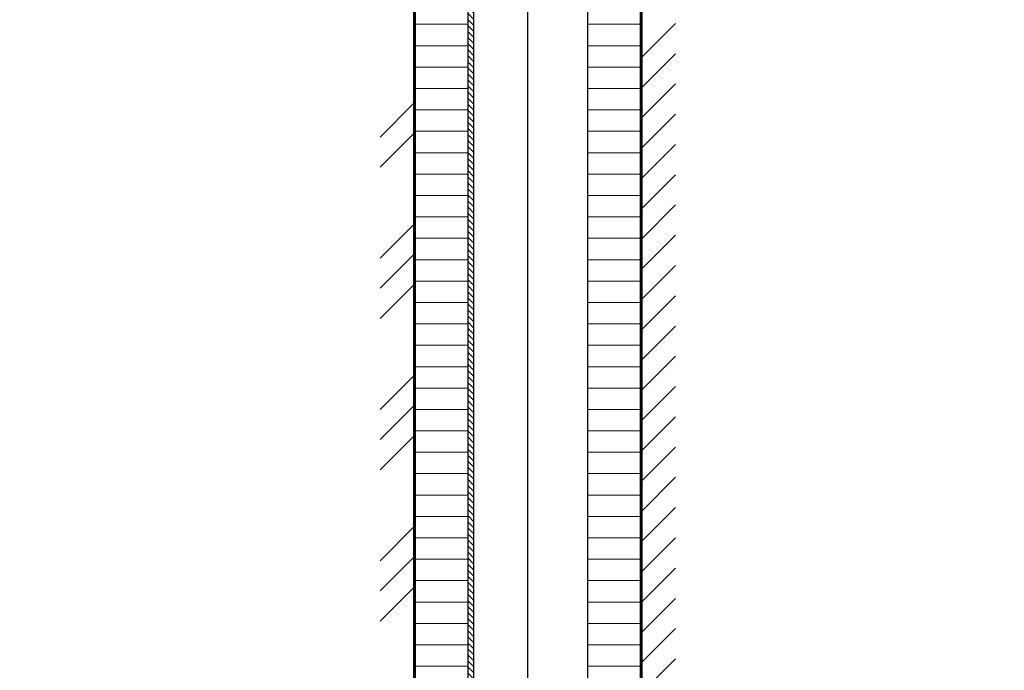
# Model space of a CAD drawing. Header units: millimetres. Extents: x -86317 to 111398, y -49249 to 226810.
# Tile 11 of 68: x 25699 to 26430, y 176956 to 177438. Entities that reach past the tile are written whole.
import ezdxf

# ---------------------------------------------------------------- set-up
doc = ezdxf.new("R2010")
doc.units = ezdxf.units.MM
doc.set_wipeout_variables(frame=1)
doc.linetypes.add('CENTERX2', pattern=[4, 2.5, -0.5, 0.5, -0.5])
for name, color, linetype, lineweight in [('ГТО-2_Металлические_конструкции', 1, 'Continuous', 30), ('ГТО_Линия основная', 7, 'Continuous', 60), ('ГТО_Металлические_конструкции', 1, 'Continuous', 30), ('ГТО_Оси', 1, 'CENTERX2', 15), ('ГТО_Штриховка', 7, 'Continuous', 15)]:
    doc.layers.add(name, color=color, linetype=linetype, lineweight=lineweight)

# ---------------------------------------------------------------- blocks, each defined once
blk = doc.blocks.new('Рядовое звено 3 м')
at = {"color": 0}
blk.add_wipeout([(-44.25, 0), (44.25, 0), (44.25, 3000), (-44.25, 3000)], dxfattribs=at).dxf.layer = 'ГТО_Металлические_конструкции'
at = {"layer": 'ГТО_Штриховка'}
h = blk.add_hatch(dxfattribs=at)
h.set_pattern_fill('ANSI31', color=0, angle=90)
h.paths.add_polyline_path([(-40.25, 3035.5), (-44.25, 3035.5), (-44.25, 0), (-40.25, 0)])
at = {"layer": 'ГТО-2_Металлические_конструкции', "color": 0}
blk.add_lwpolyline([(0, 0), (0, 3035.5)], dxfattribs=at)
at = {"layer": 'ГТО_Металлические_конструкции', "color": 0}
blk.add_line((-40.25, 3000), (-40.25, 0), dxfattribs=at)
blk.add_lwpolyline([(-44.25, 3000), (44.25, 3000), (44.25, 35.5), (0, 35.5), (0, 0), (-44.25, 0)], close=True, dxfattribs=at)
at = {"layer": 'ГТО_Оси', "color": 0, "ltscale": 5}
blk.add_lwpolyline([(0, 3000), (0, -2)], dxfattribs=at)

msp = doc.modelspace()

# ---------------------------------------------------------------- hatches: boundary and pattern name
at = {"layer": 'ГТО_Штриховка'}
h = msp.add_hatch(dxfattribs=at)
h.set_pattern_fill('ANSI31', color=256, scale=5, angle=135)
h.paths.add_polyline_path([(26160.092, 177477.942), (26120.342, 177477.942), (26120.342, 151779.942), (26160.092, 151779.942)])
h.paths.add_polyline_path([(26133.274, 152130.049), (26125.274, 152130.049), (26125.274, 152161.383), (26147.274, 152201.383), (26147.274, 152358.716), (26125.274, 152398.716), (26125.274, 152430.049), (26133.274, 152430.049), (26133.274, 152401.383), (26155.274, 152361.383), (26155.274, 152198.716), (26133.274, 152158.716)], flags=16)
h.paths.add_polyline_path([(26031.842, 177477.942), (25992.092, 177477.942), (25992.092, 151779.942), (26031.842, 151779.942)])
h.paths.add_polyline_path([(26019.044, 152129.504), (26019.044, 152131.337), (26016.544, 152131.337), (26016.544, 152156.337), (26019.044, 152156.337), (26019.044, 152158.171), (25997.044, 152198.171), (25997.044, 152360.837), (26019.044, 152400.837), (26019.044, 152402.671), (26016.544, 152402.671), (26016.544, 152427.671), (26019.044, 152427.671), (26019.044, 152429.504), (26027.044, 152429.504), (26027.044, 152398.171), (26005.044, 152358.171), (26005.044, 152200.837), (26027.044, 152160.837), (26027.044, 152129.504)], flags=16)

# ---------------------------------------------------------------- linework, layer by layer
at = {"layer": 'ГТО_Штриховка', "linetype": 'Continuous'}
for p, q in [((26160.592, 177410.556), (26185.592, 177435.556)), ((26160.592, 177388.105), (26185.592, 177413.105)), ((26160.592, 177365.654), (26185.592, 177390.654)), ((25966.592, 177351.259), (25991.592, 177376.259)), ((26160.592, 177343.204), (26185.592, 177368.204)), ((25966.592, 177328.809), (25991.592, 177353.809)), ((26160.592, 177320.753), (26185.592, 177345.753)), ((26160.592, 177298.302), (26185.592, 177323.302)), ((26160.592, 177275.852), (26185.592, 177300.852)), ((25966.592, 177261.457), (25991.592, 177286.457)), ((26160.592, 177253.401), (26185.592, 177278.401)), ((25966.592, 177239.006), (25991.592, 177264.006)), ((26160.592, 177230.95), (26185.592, 177255.95)), ((25966.592, 177216.556), (25991.592, 177241.556)), ((26160.592, 177208.5), (26185.592, 177233.5)), ((26160.592, 177186.049), (26185.592, 177211.049)), ((26160.592, 177163.599), (26185.592, 177188.599)), ((25966.592, 177149.204), (25991.592, 177174.204)), ((26160.592, 177141.148), (26185.592, 177166.148)), ((25966.592, 177126.753), (25991.592, 177151.753)), ((26160.592, 177118.697), (26185.592, 177143.697)), ((25966.592, 177104.302), (25991.592, 177129.302)), ((26160.592, 177096.247), (26185.592, 177121.247)), ((26160.592, 177073.796), (26185.592, 177098.796)), ((26160.592, 177051.345), (26185.592, 177076.345)), ((25966.592, 177036.95), (25991.592, 177061.95)), ((26160.592, 177028.895), (26185.592, 177053.895)), ((25966.592, 177014.5), (25991.592, 177039.5)), ((26160.592, 177006.444), (26185.592, 177031.444)), ((25966.592, 176992.049), (25991.592, 177017.049)), ((26160.592, 176983.993), (26185.592, 177008.993)), ((26160.592, 176961.543), (26185.592, 176986.543)), ((26160.592, 176939.092), (26185.592, 176964.092))]:
    msp.add_line(p, q, dxfattribs=at)

# ---------------------------------------------------------------- next in the draw order: block references
at = {"layer": 'ГТО_Металлические_конструкции', "color": 0}
msp.add_blockref('Рядовое звено 3 м', (26076.092, 174779.942), dxfattribs=at)

# ---------------------------------------------------------------- next in the draw order: hatches: boundary and pattern name
at = {"layer": 'ГТО_Штриховка'}
h = msp.add_hatch(dxfattribs=at)
h.set_pattern_fill('ANSI36', color=256, scale=5, angle=90)
h.set_pattern_definition([(135, (-10760.448, 6e-11), (-30.8696304, 8.4189901), [39.6875, -7.9375, 0, -7.9375])])
edge = h.paths.add_edge_path()
edge.add_line((25974.592, 177827.942), (25722.538, 177777.942))
edge.add_line((25722.538, 177777.942), (25722.538, 177533.942))
edge.add_line((25722.538, 177533.942), (25754.592, 177533.942))
edge.add_arc((682512.917, -479004.384), 928640.981, 134.990401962, 135.009598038, ccw=False)
edge.add_line((25974.592, 177753.942), (25974.592, 177827.942))
edge = h.paths.add_edge_path()
edge.add_line((26429.645, 177777.942), (26235.744, 177816.406))
edge.add_line((26235.744, 177816.406), (26324.796, 177606.738))
edge.add_arc((26325.348, 177604.277), 2.522, -12.653271, 102.653271, ccw=False)
edge.add_line((26327.809, 177603.725), (26397.592, 177533.942))
edge.add_line((26397.592, 177533.942), (26429.645, 177533.942))
edge.add_line((26429.645, 177533.942), (26429.645, 177777.942))
h.paths.add_polyline_path([(26177.592, 177827.942), (26235.744, 177816.406), (26324.9, 177606.633), (26177.592, 177753.942)])

# ---------------------------------------------------------------- next in the draw order: linework, layer by layer
at = {"layer": 'ГТО_Линия основная', "color": 0}
msp.add_lwpolyline([(25992.092, 177477.942), (25992.092, 177477.942), (25992.092, 147774.942), (26160.092, 147774.942), (26160.092, 177477.942), (26160.092, 177477.942)], dxfattribs=at)

doc.saveas('drawing.dxf')
